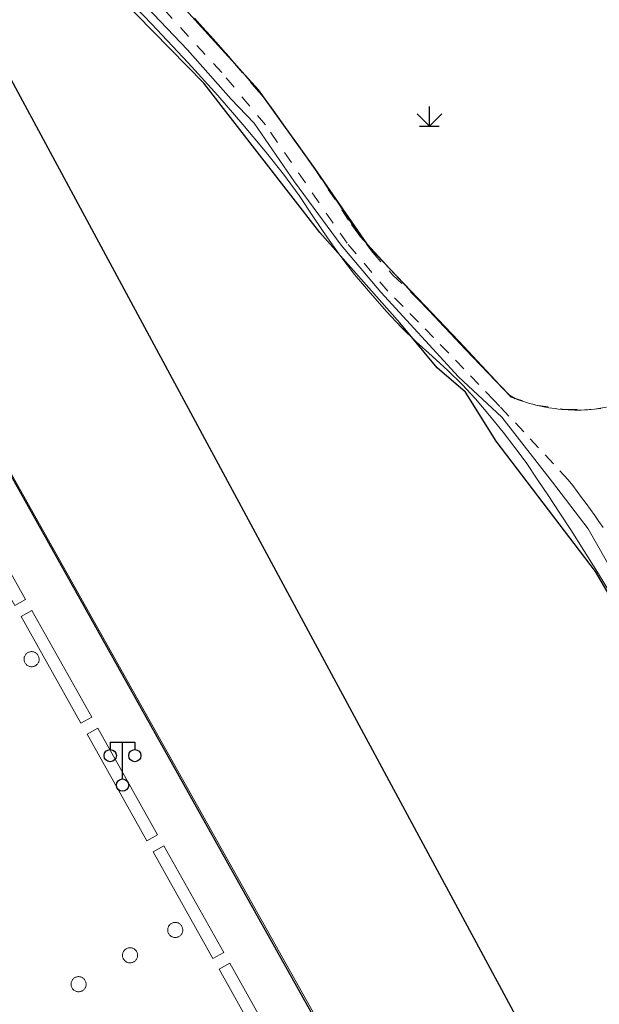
# Model space of a CAD drawing. Extents: x 39508475 to 39522402, y 3783947 to 3795549.
# Tile 190 of 256: x 39518535 to 39518582, y 3790618 to 3790698. Entities that reach past the tile are written whole.
import ezdxf

# ---------------------------------------------------------------- set-up
doc = ezdxf.new("R2010")
doc.units = 0
doc.linetypes.add('X6', pattern=[2, 1, -1])
doc.layers.get('0').update_dxf_attribs({"linetype": 'CONTINUOUS'})
for name, color, linetype in [('DLDW', 14, 'CONTINUOUS'), ('DLSS', 4, 'CONTINUOUS'), ('DMTZ', 3, 'CONTINUOUS'), ('JCDL_JMDD_F', 231, 'CONTINUOUS'), ('JCDL_JMDX_F', 231, 'CONTINUOUS'), ('JCDL_JTM', 100, 'CONTINUOUS'), ('JCDL_JTX_F', 100, 'CONTINUOUS'), ('JCDL_ZBM', 3, 'CONTINUOUS'), ('SXSS', 5, 'CONTINUOUS'), ('ZBTZ', 3, 'CONTINUOUS'), ('断面线', 2, 'CONTINUOUS')]:
    doc.layers.add(name, color=color, linetype=linetype)
doc.layers.add('JCDL_SXM', color=5, linetype='CONTINUOUS', lineweight=0)
doc.layers.add('JCDL_ZBX', color=3, linetype='CONTINUOUS', lineweight=0)
doc.linetypes.add('10422', pattern='A,2,[150,AAA.SHX,S=1,R=0,X=0,Y=1],2,[177,AAA.SHX,S=1,R=0,X=0,Y=0.8],1e-09', length=4)
doc.linetypes.add('X49', pattern='A,0,[5,symbolt.shx,S=1,R=0,X=0,Y=0],-10', length=10)

# ---------------------------------------------------------------- blocks, each defined once
blk = doc.blocks.new('3521000')
at = {"color": 0}
for p, q in [((-1, 3.5), (1, 3.5)), ((0, 0.5), (0, 3.5))]:
    blk.add_line(p, q, dxfattribs=at)
at = {"color": 0, "linetype": 'Continuous', "flags": 128}
for points in [[(-1, 3.5), (-1, 2.9)], [(1, 3.5), (1, 2.9)]]:
    blk.add_lwpolyline(points, dxfattribs=at)
at = {"color": 0}
for centre in [(-1, 2.4), (1, 2.4), (0, 0)]:
    blk.add_circle(centre, 0.5, dxfattribs=at)
blk = doc.blocks.new('gc124')
for p, q in [((-1, 1), (0, 0)), ((0, 0), (0, 1.6)), ((0, 0), (1, 1)), ((-0.8, 0), (0.8, 0))]:
    blk.add_line(p, q)

msp = doc.modelspace()

# ---------------------------------------------------------------- linework, layer by layer
at = {"layer": 'DLSS', "linetype": 'Continuous', "lineweight": 0}
for points in [[(39518614.147, 3790517.81801), (39518582.809, 3790500.208), (39518500, 3790647.8192), (39518500, 3790721.29076), (39518614.147, 3790517.81801)], [(39518614.147, 3790517.81801), (39518500, 3790721.29076)], [(39518613.989, 3790517.564), (39518500, 3790721.21265)], [(39518541.5712, 3790701.52288), (39518545.37819, 3790697.54613), (39518548.37702, 3790694.34876), (39518550.78172, 3790691.69585), (39518552.845, 3790689.31701), (39518554.66447, 3790687.14398), (39518556.15349, 3790685.26407), (39518557.42412, 3790683.52563), (39518558.60268, 3790681.76776), (39518559.73198, 3790680.06905), (39518560.81763, 3790678.55279), (39518561.95752, 3790677.09223), (39518563.24601, 3790675.557), (39518564.55142, 3790674.0694), (39518565.75492, 3790672.78774), (39518566.96062, 3790671.60911), (39518568.27249, 3790670.42391), (39518569.56956, 3790669.25163), (39518570.71965, 3790668.1215), (39518571.8182, 3790666.93138), (39518572.964, 3790665.583), (39518574.07443, 3790664.21968), (39518575.04015, 3790662.97342), (39518575.93953, 3790661.73736), (39518576.85528, 3790660.40395), (39518577.76678, 3790659.04217), (39518578.65013, 3790657.69955), (39518579.58558, 3790656.25219), (39518580.65, 3790654.583), (39518581.76057, 3790652.81765), (39518582.86934, 3790651.00912)], [(39518535.1084, 3790650.58113), (39518534.228, 3790650.08701), (39518529.363, 3790658.729), (39518530.25457, 3790659.22939), (39518535.1084, 3790650.58113)], [(39518534.74, 3790649.189), (39518535.61433, 3790649.67971), (39518540.4983, 3790640.97775), (39518539.615, 3790640.482), (39518534.74, 3790649.189)], [(39518540.4983, 3790640.97775), (39518539.615, 3790640.482), (39518534.74, 3790649.189), (39518535.61433, 3790649.67971), (39518540.4983, 3790640.97775)], [(39518535.05972, 3790646.01081), (39518535.03452, 3790645.9616), (39518535.01383, 3790645.91033), (39518534.99783, 3790645.85742), (39518534.98663, 3790645.80328), (39518534.98033, 3790645.74836), (39518534.97898, 3790645.69309), (39518534.98258, 3790645.63792), (39518534.99112, 3790645.5833), (39518535.00452, 3790645.52967), (39518535.02268, 3790645.47745), (39518535.04544, 3790645.42707), (39518535.07263, 3790645.37893), (39518535.10402, 3790645.33343), (39518535.13936, 3790645.29092), (39518535.17837, 3790645.25175), (39518535.22074, 3790645.21623), (39518535.26612, 3790645.18466), (39518535.31415, 3790645.15728), (39518535.36444, 3790645.13431), (39518535.41658, 3790645.11595), (39518535.47016, 3790645.10233), (39518535.52475, 3790645.09357), (39518535.5799, 3790645.08975), (39518535.63517, 3790645.09088), (39518535.69012, 3790645.09695), (39518535.7443, 3790645.10793), (39518535.79728, 3790645.12373), (39518535.84863, 3790645.14421), (39518535.89794, 3790645.16921), (39518535.94481, 3790645.19852), (39518535.98886, 3790645.23192), (39518536.02974, 3790645.26914), (39518536.06712, 3790645.30987), (39518536.1007, 3790645.35379), (39518536.13021, 3790645.40054), (39518536.15541, 3790645.44975), (39518536.17609, 3790645.50102), (39518536.1921, 3790645.55393), (39518536.2033, 3790645.60807), (39518536.2096, 3790645.66299), (39518536.21095, 3790645.71826), (39518536.20734, 3790645.77343), (39518536.1988, 3790645.82805), (39518536.1854, 3790645.88168), (39518536.16725, 3790645.9339), (39518536.14449, 3790645.98428), (39518536.1173, 3790646.03242), (39518536.08591, 3790646.07792), (39518536.05056, 3790646.12043), (39518536.01155, 3790646.1596), (39518535.96918, 3790646.19512), (39518535.9238, 3790646.22669), (39518535.87578, 3790646.25407), (39518535.82549, 3790646.27704), (39518535.77334, 3790646.2954), (39518535.71976, 3790646.30902), (39518535.66518, 3790646.31777), (39518535.61003, 3790646.3216), (39518535.55475, 3790646.32047), (39518535.49981, 3790646.3144), (39518535.44562, 3790646.30342), (39518535.39264, 3790646.28762), (39518535.34129, 3790646.26714), (39518535.29198, 3790646.24215), (39518535.24511, 3790646.21283), (39518535.20106, 3790646.17943), (39518535.16018, 3790646.14221), (39518535.1228, 3790646.10148), (39518535.08922, 3790646.05756), (39518535.05972, 3790646.01081)], [(39518540.13001, 3790639.58199), (39518541.0058, 3790640.07355), (39518545.88061, 3790631.38793), (39518544.99699, 3790630.892), (39518540.13001, 3790639.58199)], [(39518545.88061, 3790631.38793), (39518544.99699, 3790630.892), (39518540.13001, 3790639.58199), (39518541.0058, 3790640.07355), (39518545.88061, 3790631.38793)], [(39518545.516, 3790629.981), (39518546.39374, 3790630.47364), (39518551.2692, 3790621.78688), (39518550.37501, 3790621.28499), (39518545.516, 3790629.981)], [(39518551.2692, 3790621.78688), (39518550.37501, 3790621.28499), (39518545.516, 3790629.981), (39518546.39374, 3790630.47364), (39518551.2692, 3790621.78688)], [(39518546.78008, 3790623.92061), (39518546.75488, 3790623.87141), (39518546.7342, 3790623.82014), (39518546.71819, 3790623.76723), (39518546.70699, 3790623.71309), (39518546.70069, 3790623.65817), (39518546.69934, 3790623.6029), (39518546.70295, 3790623.54774), (39518546.71148, 3790623.49312), (39518546.72488, 3790623.43948), (39518546.74304, 3790623.38727), (39518546.7658, 3790623.33689), (39518546.79298, 3790623.28875), (39518546.82437, 3790623.24324), (39518546.85971, 3790623.20073), (39518546.89873, 3790623.16156), (39518546.94109, 3790623.12605), (39518546.98647, 3790623.09448), (39518547.0345, 3790623.06709), (39518547.08478, 3790623.04413), (39518547.13693, 3790623.02577), (39518547.19051, 3790623.01215), (39518547.24509, 3790623.00339), (39518547.30024, 3790622.99956), (39518547.35551, 3790623.00069), (39518547.41046, 3790623.00677), (39518547.46464, 3790623.01775), (39518547.51762, 3790623.03354), (39518547.56897, 3790623.05402), (39518547.61828, 3790623.07902), (39518547.66515, 3790623.10833), (39518547.7092, 3790623.14173), (39518547.75008, 3790623.17895), (39518547.78746, 3790623.21968), (39518547.82104, 3790623.26359), (39518547.85054, 3790623.31034), (39518547.87574, 3790623.35955), (39518547.89643, 3790623.41082), (39518547.91243, 3790623.46373), (39518547.92363, 3790623.51787), (39518547.92993, 3790623.57279), (39518547.93129, 3790623.62806), (39518547.92768, 3790623.68322), (39518547.91914, 3790623.73784), (39518547.90574, 3790623.79147), (39518547.88759, 3790623.84369), (39518547.86483, 3790623.89407), (39518547.83764, 3790623.94221), (39518547.80625, 3790623.98771), (39518547.77091, 3790624.03022), (39518547.7319, 3790624.06939), (39518547.68953, 3790624.10491), (39518547.64415, 3790624.13648), (39518547.59613, 3790624.16386), (39518547.54584, 3790624.18683), (39518547.4937, 3790624.20519), (39518547.44012, 3790624.21881), (39518547.38553, 3790624.22757), (39518547.33038, 3790624.2314), (39518547.27511, 3790624.23027), (39518547.22016, 3790624.22419), (39518547.16598, 3790624.21321), (39518547.113, 3790624.19742), (39518547.06165, 3790624.17694), (39518547.01235, 3790624.15194), (39518546.96548, 3790624.12262), (39518546.92142, 3790624.08922), (39518546.88054, 3790624.05201), (39518546.84316, 3790624.01128), (39518546.80958, 3790623.96736), (39518546.78008, 3790623.92061)], [(39518543.09283, 3790621.85209), (39518543.06763, 3790621.80288), (39518543.04695, 3790621.75161), (39518543.03094, 3790621.69869), (39518543.01974, 3790621.64456), (39518543.01344, 3790621.58964), (39518543.01209, 3790621.53437), (39518543.0157, 3790621.4792), (39518543.02424, 3790621.42458), (39518543.03764, 3790621.37095), (39518543.05579, 3790621.31873), (39518543.07856, 3790621.26835), (39518543.10574, 3790621.22022), (39518543.13714, 3790621.17471), (39518543.17248, 3790621.1322), (39518543.21149, 3790621.09303), (39518543.25386, 3790621.05752), (39518543.29924, 3790621.02594), (39518543.34727, 3790620.99856), (39518543.39756, 3790620.9756), (39518543.4497, 3790620.95724), (39518543.50328, 3790620.94362), (39518543.55787, 3790620.93487), (39518543.61302, 3790620.93104), (39518543.66829, 3790620.93217), (39518543.72324, 3790620.93824), (39518543.77742, 3790620.94923), (39518543.83039, 3790620.96502), (39518543.88175, 3790620.9855), (39518543.93105, 3790621.0105), (39518543.97792, 3790621.03982), (39518544.02197, 3790621.07322), (39518544.06285, 3790621.11044), (39518544.10023, 3790621.15117), (39518544.13381, 3790621.19508), (39518544.16332, 3790621.24183), (39518544.18851, 3790621.29104), (39518544.2092, 3790621.34231), (39518544.2252, 3790621.39522), (39518544.2364, 3790621.44936), (39518544.2427, 3790621.50428), (39518544.24405, 3790621.55955), (39518544.24044, 3790621.61472), (39518544.2319, 3790621.66934), (39518544.2185, 3790621.72297), (39518544.20035, 3790621.77519), (39518544.17759, 3790621.82557), (39518544.1504, 3790621.8737), (39518544.11901, 3790621.91921), (39518544.08366, 3790621.96172), (39518544.04465, 3790622.00089), (39518544.00228, 3790622.0364), (39518543.9569, 3790622.06798), (39518543.90888, 3790622.09535), (39518543.85859, 3790622.11832), (39518543.80645, 3790622.13668), (39518543.75286, 3790622.1503), (39518543.69828, 3790622.15905), (39518543.64313, 3790622.16288), (39518543.58786, 3790622.16175), (39518543.53291, 3790622.15567), (39518543.47873, 3790622.14469), (39518543.42575, 3790622.1289), (39518543.3744, 3790622.10842), (39518543.32509, 3790622.08342), (39518543.27822, 3790622.0541), (39518543.23417, 3790622.0207), (39518543.19329, 3790621.98349), (39518543.15591, 3790621.94275), (39518543.12233, 3790621.89884), (39518543.09283, 3790621.85209)], [(39518556.65219, 3790612.19582), (39518555.76699, 3790611.699), (39518550.893, 3790620.41199), (39518551.7659, 3790620.90191), (39518556.65219, 3790612.19582)], [(39518538.89435, 3790619.49678), (39518538.86916, 3790619.44757), (39518538.84847, 3790619.3963), (39518538.83247, 3790619.34338), (39518538.82127, 3790619.28924), (39518538.81497, 3790619.23432), (39518538.81363, 3790619.17905), (39518538.81724, 3790619.12388), (39518538.82577, 3790619.06926), (39518538.83918, 3790619.01563), (39518538.85733, 3790618.96341), (39518538.8801, 3790618.91303), (39518538.90729, 3790618.86489), (39518538.93868, 3790618.81938), (39518538.97403, 3790618.77688), (39518539.01304, 3790618.73771), (39518539.05541, 3790618.70219), (39518539.10079, 3790618.67062), (39518539.14882, 3790618.64324), (39518539.19911, 3790618.62028), (39518539.25126, 3790618.60191), (39518539.30484, 3790618.5883), (39518539.35943, 3790618.57954), (39518539.41458, 3790618.57572), (39518539.46985, 3790618.57685), (39518539.5248, 3790618.58293), (39518539.57898, 3790618.59391), (39518539.63196, 3790618.60971), (39518539.68332, 3790618.63019), (39518539.73263, 3790618.65519), (39518539.77949, 3790618.68451), (39518539.82355, 3790618.71791), (39518539.86443, 3790618.75513), (39518539.90181, 3790618.79586), (39518539.93538, 3790618.83978), (39518539.96489, 3790618.88654), (39518539.99008, 3790618.93575), (39518540.01077, 3790618.98702), (39518540.02677, 3790619.03993), (39518540.03797, 3790619.09407), (39518540.04427, 3790619.149), (39518540.04562, 3790619.20427), (39518540.04201, 3790619.25943), (39518540.03347, 3790619.31405), (39518540.02007, 3790619.36769), (39518540.00191, 3790619.41991), (39518539.97914, 3790619.47029), (39518539.95196, 3790619.51842), (39518539.92056, 3790619.56393), (39518539.88522, 3790619.60644), (39518539.8462, 3790619.64561), (39518539.80383, 3790619.68112), (39518539.75845, 3790619.7127), (39518539.71042, 3790619.74008), (39518539.66013, 3790619.76304), (39518539.60798, 3790619.7814), (39518539.5544, 3790619.79502), (39518539.49982, 3790619.80377), (39518539.44466, 3790619.8076), (39518539.38939, 3790619.80647), (39518539.33444, 3790619.80039), (39518539.28026, 3790619.7894), (39518539.22728, 3790619.77361), (39518539.17593, 3790619.75313), (39518539.12662, 3790619.72813), (39518539.07975, 3790619.69881), (39518539.0357, 3790619.6654), (39518538.99482, 3790619.62818), (39518538.95744, 3790619.58745), (39518538.92386, 3790619.54353), (39518538.89435, 3790619.49678)]]:
    msp.add_lwpolyline(points, dxfattribs=at)
at = {"layer": 'DLSS'}
msp.add_lwpolyline([(39518500, 3790721.21265), (39518526.68921, 3790673.53066), (39518613.989, 3790517.564), (39518615.30453, 3790518.804), (39518616.37932, 3790519.56124), (39518617.29406, 3790519.86691), (39518618.13991, 3790519.78163), (39518620.28427, 3790517.12704), (39518626.07579, 3790507.78325), (39518630.65931, 3790500)], dxfattribs=at)
at = {"layer": 'DLSS', "color": 114, "linetype": 'X49', "lineweight": 0, "true_color": 0x009944}
msp.add_lwpolyline([(39518542.19866, 3790701.86935), (39518548.31842, 3790695.42232), (39518551.85284, 3790691.42974), (39518553.75096, 3790689.43345), (39518557.05629, 3790684.65544), (39518560.85252, 3790679.48472), (39518564.09239, 3790675.65577), (39518570.44126, 3790668.75056), (39518573.97568, 3790665.44523), (39518578.09917, 3790660.1436), (39518581.01178, 3790656.34739), (39518583.17171, 3790652.55116), (39518589.6842, 3790640.47523), (39518594.23311, 3790632.3919), (39518599.46929, 3790622.93405), (39518603.42915, 3790613.96712)], dxfattribs=at)
at = {"layer": 'DLSS', "linetype": 'X6', "lineweight": 0}
for points in [[(39518582.23518, 3790656.43579), (39518581.89168, 3790656.93403), (39518581.54427, 3790657.42957), (39518581.193, 3790657.92236), (39518580.83788, 3790658.41239), (39518580.47892, 3790658.89963), (39518580.11616, 3790659.38403), (39518579.74962, 3790659.86558), (39518579.379, 3790660.344), (39518578.17644, 3790661.6484), (39518576.96924, 3790662.94852), (39518575.75779, 3790664.24467), (39518574.54209, 3790665.53685), (39518573.81399, 3790666.306), (39518573.32217, 3790666.82503), (39518572.09803, 3790668.10921), (39518570.86968, 3790669.38936), (39518569.63714, 3790670.66548), (39518568.40043, 3790671.93755), (39518567.15955, 3790673.20556), (39518565.91452, 3790674.4695), (39518564.665, 3790675.729), (39518561.342, 3790679.63101), (39518554.68, 3790689.28701), (39518551.11299, 3790693.559), (39518543.725, 3790701.62901)], [(39518546.14099, 3790700.89599), (39518550.84568, 3790695.81987), (39518554.66087, 3790691.37748), (39518558.69896, 3790685.6964), (39518561.70129, 3790681.15426), (39518563.43892, 3790678.87361), (39518565.0771, 3790677.04139), (39518567.15009, 3790675.06064), (39518574.72, 3790667.091), (39518576.74897, 3790666.43369), (39518579.11898, 3790666.06298), (39518581.51764, 3790666.09196), (39518583.878, 3790666.51981)]]:
    msp.add_lwpolyline(points, dxfattribs=at)
at = {"layer": 'DMTZ', "linetype": '10422', "flags": 128}
msp.add_lwpolyline([(39518575.048, 3790666.93396), (39518574.59418, 3790667.22261), (39518570.46502, 3790671.64), (39518563.20396, 3790679.26864), (39518558.7435, 3790685.71354), (39518554.11638, 3790692.15856), (39518549.19953, 3790697.5738), (39518546.14658, 3790700.95515)], dxfattribs=at)
at = {"layer": 'JCDL_JMDX_F', "linetype": 'Continuous', "lineweight": 0}
for points in [[(39518535.1084, 3790650.58113), (39518534.228, 3790650.08701), (39518529.363, 3790658.729), (39518530.25457, 3790659.22939), (39518535.1084, 3790650.58113)], [(39518540.4983, 3790640.97775), (39518539.615, 3790640.482), (39518534.74, 3790649.189), (39518535.61433, 3790649.67971), (39518540.4983, 3790640.97775)], [(39518545.88061, 3790631.38793), (39518544.99699, 3790630.892), (39518540.13001, 3790639.58199), (39518541.0058, 3790640.07355), (39518545.88061, 3790631.38793)], [(39518551.2692, 3790621.78688), (39518550.37501, 3790621.28499), (39518545.516, 3790629.981), (39518546.39374, 3790630.47364), (39518551.2692, 3790621.78688)], [(39518556.65219, 3790612.19582), (39518555.76699, 3790611.699), (39518550.893, 3790620.41199), (39518551.7659, 3790620.90191), (39518556.65219, 3790612.19582)]]:
    msp.add_lwpolyline(points, dxfattribs=at)
at = {"layer": 'JCDL_JTM', "linetype": 'Continuous', "lineweight": 0}
msp.add_lwpolyline([(39518614.147, 3790517.81801), (39518582.809, 3790500.208), (39518500, 3790647.8192), (39518500, 3790721.29076), (39518614.147, 3790517.81801)], dxfattribs=at)
at = {"layer": 'JCDL_JTX_F', "linetype": 'Continuous', "lineweight": 0}
msp.add_lwpolyline([(39518614.147, 3790517.81801), (39518500, 3790721.29076)], dxfattribs=at)
at = {"layer": 'JCDL_SXM', "linetype": 'Continuous', "lineweight": 0}
for points in [[(39518613.989, 3790517.564), (39518500, 3790721.21265)], [(39518541.5712, 3790701.52288), (39518545.37819, 3790697.54613), (39518548.37702, 3790694.34876), (39518550.78172, 3790691.69585), (39518552.845, 3790689.31701), (39518554.66447, 3790687.14398), (39518556.15349, 3790685.26407), (39518557.42412, 3790683.52563), (39518558.60268, 3790681.76776), (39518559.73198, 3790680.06905), (39518560.81763, 3790678.55279), (39518561.95752, 3790677.09223), (39518563.24601, 3790675.557), (39518564.55142, 3790674.0694), (39518565.75492, 3790672.78774), (39518566.96062, 3790671.60911), (39518568.27249, 3790670.42391), (39518569.56956, 3790669.25163), (39518570.71965, 3790668.1215), (39518571.8182, 3790666.93138), (39518572.964, 3790665.583), (39518574.07443, 3790664.21968), (39518575.04015, 3790662.97342), (39518575.93953, 3790661.73736), (39518576.85528, 3790660.40395), (39518577.76678, 3790659.04217), (39518578.65013, 3790657.69955), (39518579.58558, 3790656.25219), (39518580.65, 3790654.583), (39518581.76057, 3790652.81765), (39518582.86934, 3790651.00912)]]:
    msp.add_lwpolyline(points, dxfattribs=at)
at = {"layer": 'JCDL_ZBM', "linetype": 'Continuous', "lineweight": 0}
for points in [[(39518582.04782, 3790666.15282), (39518581.78301, 3790666.11992), (39518581.51764, 3790666.09196), (39518581.25179, 3790666.06893), (39518580.98556, 3790666.05085), (39518580.71904, 3790666.03771), (39518580.45232, 3790666.02953), (39518580.18549, 3790666.02631), (39518579.91866, 3790666.02804), (39518579.6519, 3790666.03473), (39518579.38531, 3790666.04638), (39518579.11898, 3790666.06298), (39518578.85301, 3790666.08453), (39518578.58748, 3790666.11101), (39518578.32249, 3790666.14242), (39518578.3225, 3790666.14284), (39518578.05813, 3790666.17875), (39518577.7945, 3790666.21999), (39518577.53167, 3790666.26612), (39518577.26974, 3790666.31712), (39518577.00881, 3790666.37299), (39518576.74897, 3790666.43369), (39518576.49029, 3790666.4992), (39518576.23288, 3790666.56952), (39518575.97681, 3790666.6446), (39518575.72219, 3790666.72443), (39518575.46909, 3790666.80898), (39518575.21761, 3790666.89821), (39518574.96783, 3790666.99211), (39518574.72, 3790667.091), (39518573.47228, 3790668.38709), (39518572.22813, 3790669.6866), (39518570.98729, 3790670.98928), (39518569.74977, 3790672.29511), (39518568.51557, 3790673.60407), (39518567.2847, 3790674.91617), (39518567.15009, 3790675.06064), (39518566.05718, 3790676.2314), (39518564.833, 3790677.54974), (39518563.61217, 3790678.87119), (39518562.39499, 3790680.196), (39518561.77467, 3790681.14424), (39518561.1496, 3790682.08935), (39518560.52017, 3790683.03157), (39518559.88639, 3790683.97087), (39518559.24827, 3790684.90723), (39518558.60584, 3790685.84063), (39518557.95909, 3790686.77104), (39518557.55416, 3790687.34818), (39518557.30805, 3790687.69846), (39518556.65273, 3790688.62286), (39518555.99314, 3790689.54422), (39518555.3293, 3790690.46252), (39518554.66087, 3790691.37748), (39518554.03663, 3790692.12777), (39518553.40745, 3790692.87393), (39518552.77374, 3790693.61625), (39518552.13553, 3790694.35469), (39518551.49283, 3790695.08924), (39518551.38697, 3790695.20862), (39518550.84567, 3790695.81986), (39518550.19408, 3790696.54653), (39518549.53808, 3790697.26921), (39518548.87769, 3790697.9879)], [(39518535.1084, 3790650.58113), (39518534.228, 3790650.08701), (39518529.363, 3790658.729), (39518530.25457, 3790659.22939), (39518535.1084, 3790650.58113)], [(39518534.74, 3790649.189), (39518535.61433, 3790649.67971), (39518540.4983, 3790640.97775), (39518539.615, 3790640.482), (39518534.74, 3790649.189)], [(39518540.13001, 3790639.58199), (39518541.0058, 3790640.07355), (39518545.88061, 3790631.38793), (39518544.99699, 3790630.892), (39518540.13001, 3790639.58199)], [(39518545.516, 3790629.981), (39518546.39374, 3790630.47364), (39518551.2692, 3790621.78688), (39518550.37501, 3790621.28499), (39518545.516, 3790629.981)], [(39518556.65219, 3790612.19582), (39518555.76699, 3790611.699), (39518550.893, 3790620.41199), (39518551.7659, 3790620.90191), (39518556.65219, 3790612.19582)]]:
    msp.add_lwpolyline(points, dxfattribs=at)
at = {"layer": 'JCDL_ZBX', "color": 114, "linetype": 'X49', "lineweight": 0, "true_color": 0x009944}
msp.add_lwpolyline([(39518542.19866, 3790701.86935), (39518548.31842, 3790695.42232), (39518551.85284, 3790691.42974), (39518553.75096, 3790689.43345), (39518557.05629, 3790684.65544), (39518560.85252, 3790679.48472), (39518564.09239, 3790675.65577), (39518570.44126, 3790668.75056), (39518573.97568, 3790665.44523), (39518578.09917, 3790660.1436), (39518581.01178, 3790656.34739), (39518583.17171, 3790652.55116), (39518589.6842, 3790640.47523), (39518594.23311, 3790632.3919), (39518599.46929, 3790622.93405), (39518603.42915, 3790613.96712)], dxfattribs=at)
at = {"layer": 'SXSS', "linetype": '10422', "flags": 128}
msp.add_lwpolyline([(39518659.46696, 3790552.13718), (39518651.56364, 3790557.95131), (39518642.61869, 3790563.77802), (39518637.67883, 3790566.73448), (39518630.31487, 3790572.56096), (39518627.31934, 3790576.0825), (39518624.3218, 3790580.46626), (39518621.29024, 3790584.42189), (39518615.50448, 3790591.0519), (39518609.80719, 3790599.07036), (39518605.26108, 3790607.50287), (39518602.00352, 3790613.60646), (39518597.26589, 3790622.01495), (39518592.91569, 3790630.14762), (39518592.08846, 3790632.6798), (39518590.7442, 3790636.60725), (39518590.22201, 3790638.15257), (39518581.60607, 3790652.86094), (39518573.5086, 3790663.4913), (39518570.98926, 3790667.47829), (39518568.67987, 3790669.47179), (39518565.63567, 3790673.14402), (39518559.11481, 3790680.50255), (39518549.64789, 3790692.69819), (39518538.63672, 3790703.94473), (39518525.23001, 3790716.83732), (39518515.81012, 3790726.17222), (39518511.05646, 3790735.3445), (39518504.22202, 3790744.17686), (39518493.46959, 3790753.67602), (39518489.13824, 3790757.67223), (39518486.80597, 3790758.75454), (39518485.14007, 3790758.75454), (39518480.53918, 3790755.98065)], dxfattribs=at)
at = {"layer": '断面线', "linetype": 'Continuous', "flags": 128}
msp.add_lwpolyline([(39518479.37511, 3790794.16224), (39518629.78519, 3790515.17933), (39518690.03086, 3790403.20725)], dxfattribs=at)

# ---------------------------------------------------------------- block references
at = {"layer": 'DLDW'}
msp.add_blockref('3521000', (39518543.017, 3790635.436), dxfattribs=at)
at = {"layer": 'JCDL_JMDD_F'}
msp.add_blockref('3521000', (39518543.017, 3790635.436), dxfattribs=at)
at = {"layer": 'ZBTZ', "linetype": 'Continuous'}
msp.add_blockref('gc124', (39518568.057, 3790689.1869), dxfattribs=at)

doc.saveas('drawing.dxf')
